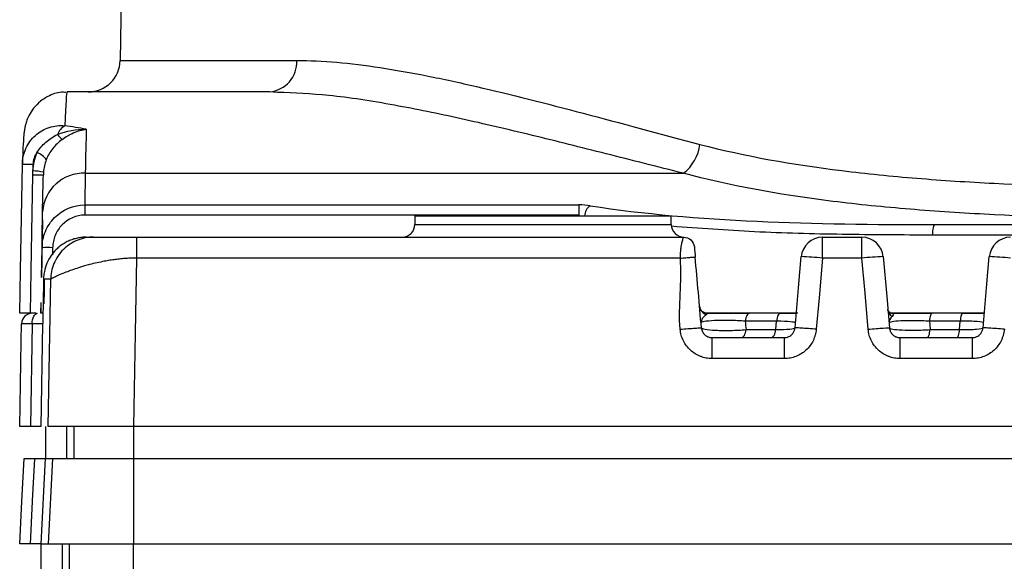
# Model space of a CAD drawing. Header units: millimetres. Extents: x 10 to 272, y 8 to 208.
# Tile 32 of 36: x 142 to 157, y 106 to 114. Entities that reach past the tile are written whole.
import ezdxf

# ---------------------------------------------------------------- set-up
doc = ezdxf.new("R2010")
doc.units = ezdxf.units.MM

msp = doc.modelspace()

# ---------------------------------------------------------------- linework, layer by layer
at = {"color": 7, "linetype": 'Continuous', "lineweight": 25}
for p, q in [((143.605, 119.534), (143.503, 113.714)), ((143.503, 113.714), (146.257, 113.714)), ((145.831, 113.222), (142.676, 113.222)), ((145.959, 113.215), (145.831, 113.222)), ((142.142, 112.088), (142.141, 111.991)), ((142.958, 111.953), (152.292, 111.953)), ((142.95, 111.459), (150.658, 111.459)), ((142.95, 111.459), (142.95, 111.3)), ((150.658, 111.459), (150.658, 111.3)), ((142.289, 111.226), (142.273, 110.329)), ((150.658, 111.3), (142.95, 111.3)), ((148.101, 111.289), (148.101, 111.156)), ((148.101, 111.289), (152.101, 111.289)), ((152.101, 111.156), (152.101, 111.289)), ((148.101, 111.156), (152.101, 111.156)), ((156.22, 111.152), (167.982, 111.152)), ((143.756, 110.956), (152.294, 110.956)), ((154.46, 110.628), (154.46, 110.956)), ((154.46, 110.956), (155.075, 110.956)), ((155.075, 110.628), (155.075, 110.956)), ((168.029, 110.988), (156.173, 110.988)), ((142.275, 110.328), (142.283, 110.792)), ((142.449, 110.792), (142.448, 110.68)), ((152.242, 110.628), (143.756, 110.628)), ((155.075, 110.628), (154.46, 110.628)), ((142.306, 110.301), (142.3, 109.909)), ((142.378, 108.002), (142.418, 110.301)), ((142.267, 109.938), (142.264, 109.769)), ((142.265, 109.769), (142.268, 109.937)), ((142.3, 109.909), (142.312, 109.914)), ((142.194, 109.769), (142.101, 109.769)), ((154.077, 109.769), (152.631, 109.769)), ((156.984, 109.769), (155.52, 109.769)), ((142.129, 109.605), (142.101, 108.002)), ((142.292, 109.605), (142.264, 108.002)), ((142.292, 109.614), (142.292, 109.605)), ((142.293, 109.605), (142.292, 109.605)), ((142.293, 109.605), (142.294, 109.614)), ((142.294, 109.616), (142.294, 109.611)), ((153.742, 109.645), (153.256, 109.645)), ((153.73, 109.513), (153.742, 109.645)), ((156.127, 109.645), (156.138, 109.513)), ((156.609, 109.645), (156.127, 109.645)), ((156.598, 109.513), (156.609, 109.645)), ((152.737, 109.389), (153.865, 109.389)), ((153.267, 109.513), (153.73, 109.513)), ((155.67, 109.389), (156.798, 109.389)), ((156.138, 109.513), (156.598, 109.513)), ((153.865, 109.062), (152.737, 109.062)), ((156.798, 109.062), (155.67, 109.062)), ((142.338, 108.002), (142.338, 107.502)), ((142.667, 108.002), (142.667, 107.502)), ((142.781, 108.002), (142.781, 107.502)), ((180.491, 108.002), (143.711, 108.002)), ((143.711, 108.002), (143.711, 107.502)), ((142.334, 107.502), (142.264, 106.169)), ((142.334, 107.502), (142.448, 107.502)), ((142.448, 107.502), (142.378, 106.169)), ((142.448, 107.502), (143.711, 107.502)), ((143.711, 107.502), (143.711, 106.169)), ((143.711, 107.502), (180.491, 107.502)), ((142.264, 106.169), (142.378, 106.169)), ((142.268, 105.669), (142.268, 106.169)), ((142.378, 106.169), (143.711, 106.169)), ((142.597, 106.169), (142.597, 105.669)), ((142.712, 105.669), (142.712, 106.169)), ((143.711, 106.169), (180.491, 106.169)), ((143.711, 105.669), (143.711, 106.169))]:
    msp.add_line(p, q, dxfattribs=at)
at = {"color": 7, "linetype": 'Continuous', "lineweight": 25, "flags": 128}
for points in [[(141.935, 109.769), (141.947, 110.435), (141.976, 112.088)], [(142.101, 109.769), (142.112, 110.435), (142.139, 111.927)], [(156.22, 111.152), (156.211, 111.149), (156.202, 111.14), (156.194, 111.125), (156.187, 111.104), (156.181, 111.08), (156.177, 111.051), (156.174, 111.02), (156.173, 110.988)], [(143.756, 110.628), (143.736, 109.457), (143.711, 108.002)], [(154.031, 109.541), (154.086, 110.163), (154.128, 110.652)], [(154.46, 110.628), (154.406, 110.007), (154.363, 109.518)], [(155.172, 109.518), (155.118, 110.14), (155.075, 110.628)], [(155.407, 110.652), (155.462, 110.03), (155.504, 109.541)], [(156.965, 109.541), (157.019, 110.163), (157.062, 110.652)], [(142.318, 110.306), (142.315, 110.129), (142.311, 109.914)], [(142.129, 109.605), (142.131, 109.637), (142.136, 109.668), (142.143, 109.696), (142.154, 109.721), (142.167, 109.741), (142.181, 109.756), (142.196, 109.765), (142.213, 109.769)], [(153.323, 109.769), (153.312, 109.766), (153.301, 109.76), (153.29, 109.749), (153.281, 109.734), (153.272, 109.716), (153.265, 109.695), (153.259, 109.671), (153.256, 109.645)], [(153.806, 109.769), (153.795, 109.766), (153.784, 109.76), (153.774, 109.749), (153.765, 109.734), (153.757, 109.716), (153.751, 109.695), (153.745, 109.671), (153.742, 109.645)], [(156.173, 109.769), (156.165, 109.766), (156.158, 109.76), (156.151, 109.749), (156.144, 109.734), (156.138, 109.716), (156.134, 109.695), (156.13, 109.671), (156.127, 109.645)], [(156.651, 109.769), (156.644, 109.766), (156.637, 109.76), (156.631, 109.749), (156.625, 109.734), (156.619, 109.716), (156.615, 109.695), (156.612, 109.671), (156.609, 109.645)], [(141.935, 108.002), (141.958, 109.335), (141.963, 109.605)], [(153.199, 109.389), (153.21, 109.391), (153.222, 109.398), (153.232, 109.409), (153.242, 109.424), (153.25, 109.442), (153.257, 109.463), (153.263, 109.487), (153.267, 109.513)], [(153.666, 109.389), (153.677, 109.391), (153.687, 109.398), (153.697, 109.409), (153.706, 109.424), (153.714, 109.442), (153.721, 109.463), (153.726, 109.487), (153.73, 109.513)], [(156.093, 109.389), (156.1, 109.391), (156.108, 109.398), (156.115, 109.409), (156.121, 109.424), (156.127, 109.442), (156.132, 109.463), (156.136, 109.487), (156.138, 109.513)], [(156.556, 109.389), (156.563, 109.391), (156.57, 109.398), (156.576, 109.409), (156.582, 109.424), (156.587, 109.442), (156.592, 109.463), (156.595, 109.487), (156.598, 109.513)], [(141.935, 106.169), (141.97, 106.834), (142.005, 107.502)], [(142.101, 106.169), (142.136, 106.834), (142.136, 106.841), (142.171, 107.502)]]:
    msp.add_lwpolyline(points, dxfattribs=at)
at = {"color": 7, "linetype": 'Continuous', "lineweight": 25}
for centre, radius, start, end in [((143.003, 113.722), 0.5, 270, 359), ((145.791, 113.687), 0.466, 274.8363, 3.3162), ((142.77, 112.467), 0.262, 119.2993, 159.4897), ((143.079, 112.986), 0.7, 217.6594, 226.3588), ((151.858, 112.498), 0.697, 308.5111, 352.2614), ((142.108, 111.996), 0.295, 35.0082, 70.8375), ((142.059, 109.004), 3.085, 88.4523, 91.5477), ((142.062, 110.621), 1.372, 79.7321, 86.7028), ((142.221, 114.994), 3.068, 268.4565, 271.551), ((142.931, 111.313), 0.64, 87.5631, 176.5759), ((150.941, 111.283), 0.193, 122.3778, 178.8345), ((147.901, 111.156), 0.2, 270, 0), ((152.301, 111.156), 0.2, 180, 270), ((154.46, 110.622), 0.333, 90, 175), ((155.075, 110.622), 0.333, 5, 90), ((157.394, 110.622), 0.333, 90, 175), ((142.366, 108.393), 2.4, 88.0108, 91.9892), ((153.96, 105.866), 4.789, 84.0057, 87.9894), ((155.575, 105.866), 4.789, 92.0106, 95.9943), ((156.894, 105.866), 4.789, 84.0057, 87.9894), ((152.695, 109.895), 0.154, 186.0715, 252.6784), ((142.13, 109.602), 0.167, 90.0001, 179), ((155.615, 109.839), 0.136, 186.256, 240.7596)]:
    msp.add_arc(centre, radius, start, end, dxfattribs=at)
msp.add_ellipse((135.24, 97.369), major_axis=(26.886, 0.49), ratio=0.589383, start_param=1.268336, end_param=1.281195, dxfattribs=at)
for points, knots in [([(146.257, 113.714), (146.655, 113.714), (147.089, 113.673), (147.793, 113.566), (148.037, 113.523), (148.54, 113.423), (148.798, 113.367), (150.12, 113.062), (151.279, 112.739), (152.548, 112.404)], [0, 0, 0, 0, 0.25, 0.25, 0.375, 0.375, 0.5, 0.5, 1, 1, 1, 1]), ([(142.656, 113.214), (142.632, 113.215), (142.535, 113.223), (142.381, 113.162), (142.227, 113.059), (142.125, 112.94), (142.067, 112.835), (142.036, 112.751), (142.019, 112.686), (142.008, 112.626), (141.999, 112.555), (141.99, 112.441), (141.983, 112.293), (141.978, 112.138), (141.976, 112.087)], [0, 0, 0, 0, 0.0161046, 0.067963, 0.1110023, 0.1490224, 0.1837322, 0.2167967, 0.2597871, 0.3204783, 0.4178571, 0.6065015, 0.8688705, 1, 1, 1, 1]), ([(152.292, 111.953), (151.885, 112.055), (151.072, 112.26), (149.915, 112.551), (148.809, 112.812), (147.746, 113.028), (146.779, 113.182), (146.22, 113.204), (145.959, 113.215)], [0, 0, 0, 0, 0.163797, 0.327585, 0.495385, 0.663159, 0.843215, 1, 1, 1, 1]), ([(141.976, 112.088), (141.977, 112.176), (141.996, 112.262), (142.066, 112.418), (142.117, 112.487), (142.242, 112.599), (142.315, 112.641), (142.474, 112.692), (142.557, 112.702), (142.641, 112.695)], [0, 0, 0, 0, 0.25, 0.25, 0.5, 0.5, 0.75, 0.75, 1, 1, 1, 1]), ([(142.595, 112.479), (142.653, 112.524), (142.714, 112.559), (142.842, 112.614), (142.908, 112.632), (142.973, 112.641)], [0, 0, 0, 0, 0.5, 0.5, 1, 1, 1, 1]), ([(142.204, 112.274), (142.24, 112.339), (142.287, 112.39), (142.395, 112.484), (142.457, 112.524), (142.524, 112.558)], [0, 0, 0, 0, 0.5, 0.5, 1, 1, 1, 1]), ([(142.595, 112.479), (142.542, 112.438), (142.492, 112.391), (142.407, 112.285), (142.373, 112.228), (142.349, 112.165)], [0, 0, 0, 0, 0.5, 0.5, 1, 1, 1, 1]), ([(152.548, 112.404), (153.256, 112.217), (153.995, 112.089), (155.145, 111.947), (155.535, 111.908), (156.33, 111.843), (156.733, 111.817), (157.945, 111.755), (158.762, 111.731), (160.415, 111.702), (161.251, 111.697), (162.941, 111.697), (163.781, 111.702), (165.44, 111.731), (166.261, 111.755), (167.479, 111.818), (167.882, 111.844), (168.673, 111.908), (169.062, 111.947), (170.208, 112.089), (170.946, 112.217), (171.654, 112.404)], [0, 0, 0, 0, 0.125, 0.125, 0.1875, 0.1875, 0.25, 0.25, 0.375, 0.375, 0.5, 0.5, 0.625, 0.625, 0.75, 0.75, 0.8125, 0.8125, 0.875, 0.875, 1, 1, 1, 1]), ([(171.911, 111.953), (171.19, 111.758), (170.438, 111.623), (169.265, 111.474), (168.867, 111.433), (168.056, 111.364), (167.642, 111.337), (166.389, 111.27), (165.544, 111.245), (164.262, 111.222), (163.832, 111.217), (162.967, 111.21), (162.532, 111.208), (161.222, 111.208), (160.36, 111.214), (158.657, 111.245), (157.816, 111.27), (156.571, 111.336), (156.157, 111.364), (155.342, 111.432), (154.942, 111.473), (153.765, 111.623), (153.012, 111.758), (152.292, 111.953)], [0, 0, 0, 0, 0.125, 0.125, 0.1875, 0.1875, 0.25, 0.25, 0.375, 0.375, 0.4375, 0.4375, 0.5, 0.5, 0.625, 0.625, 0.75, 0.75, 0.8125, 0.8125, 0.875, 0.875, 1, 1, 1, 1]), ([(142.283, 110.792), (142.284, 110.879), (142.302, 110.965), (142.37, 111.126), (142.419, 111.2), (142.602, 111.385), (142.774, 111.459), (142.95, 111.459)], [0, 0, 0, 0, 0.25, 0.25, 0.5, 0.5, 1, 1, 1, 1]), ([(150.837, 111.446), (151.674, 111.315), (152.542, 111.245), (154.337, 111.163), (155.264, 111.152), (156.22, 111.152)], [0, 0, 0, 0, 0.5, 0.5, 1, 1, 1, 1]), ([(142.95, 111.3), (142.817, 111.3), (142.688, 111.243), (142.55, 111.101), (142.514, 111.045), (142.464, 110.923), (142.451, 110.858), (142.449, 110.792)], [0, 0, 0, 0, 0.5, 0.5, 0.75, 0.75, 1, 1, 1, 1]), ([(156.173, 110.988), (155.703, 110.99), (154.762, 110.994), (153.401, 111.029), (152.535, 111.093), (152.108, 111.125)], [0, 0, 0, 0, 0.335879, 0.671735, 1, 1, 1, 1]), ([(142.973, 110.956), (142.95, 110.955), (142.904, 110.954), (142.834, 110.942), (142.763, 110.923), (142.693, 110.896), (142.625, 110.86), (142.561, 110.815), (142.492, 110.755), (142.42, 110.668), (142.356, 110.553), (142.32, 110.438), (142.308, 110.353), (142.307, 110.313), (142.306, 110.301)], [0, 0, 0, 0, 0.065721, 0.134046, 0.204728, 0.277447, 0.351812, 0.427372, 0.50363, 0.616637, 0.752756, 0.883596, 0.964399, 1, 1, 1, 1]), ([(143.084, 110.956), (143.006, 110.956), (142.922, 110.942), (142.76, 110.878), (142.682, 110.828), (142.552, 110.701), (142.501, 110.624), (142.435, 110.462), (142.419, 110.379), (142.418, 110.301)], [0, 0, 0, 0, 0.25, 0.25, 0.5, 0.5, 0.75, 0.75, 1, 1, 1, 1]), ([(142.973, 110.956), (142.976, 110.956), (142.981, 110.956), (142.997, 110.956), (143.019, 110.956), (143.048, 110.956), (143.072, 110.956), (143.084, 110.956)], [0, 0, 0, 0, 0.200002, 0.400001, 0.599999, 0.799998, 1, 1, 1, 1]), ([(143.084, 110.956), (143.084, 110.956), (143.085, 110.956), (143.085, 110.956), (143.087, 110.956), (143.094, 110.956), (143.115, 110.956), (143.171, 110.956), (143.262, 110.956), (143.374, 110.956), (143.478, 110.956), (143.567, 110.956), (143.66, 110.956), (143.724, 110.956), (143.756, 110.956)], [0, 0, 0, 0, 0.049263, 0.098527, 0.150027, 0.204229, 0.328046, 0.443732, 0.580494, 0.714096, 0.78504, 0.855949, 0.928772, 1, 1, 1, 1]), ([(143.756, 110.956), (143.756, 110.956), (143.756, 110.921), (143.756, 110.8), (143.756, 110.715), (143.756, 110.628)], [0, 0, 0, 0, 0.5, 0.5, 1, 1, 1, 1]), ([(152.242, 110.628), (152.242, 110.641), (152.242, 110.669), (152.245, 110.714), (152.25, 110.764), (152.257, 110.817), (152.269, 110.877), (152.282, 110.926), (152.292, 110.952), (152.294, 110.955), (152.294, 110.956)], [0, 0, 0, 0, 0.073217, 0.161042, 0.263626, 0.381057, 0.513386, 0.722191, 0.884364, 1, 1, 1, 1]), ([(152.294, 110.956), (152.336, 110.956), (152.377, 110.94), (152.437, 110.884), (152.457, 110.845), (152.461, 110.804)], [0, 0, 0, 0, 0.5, 0.5, 1, 1, 1, 1]), ([(152.461, 110.804), (152.461, 110.803), (152.461, 110.802), (152.461, 110.795), (152.462, 110.783), (152.464, 110.763), (152.467, 110.731), (152.47, 110.696), (152.473, 110.665), (152.474, 110.651), (152.474, 110.645)], [0, 0, 0, 0, 0.092506, 0.185939, 0.285075, 0.421055, 0.561394, 0.80602, 0.909862, 1, 1, 1, 1]), ([(143.756, 110.628), (143.73, 110.628), (143.677, 110.628), (143.597, 110.624), (143.513, 110.617), (143.428, 110.607), (143.341, 110.595), (143.245, 110.578), (143.138, 110.556), (143.036, 110.531), (142.929, 110.501), (142.789, 110.458), (142.642, 110.405), (142.529, 110.356), (142.464, 110.325), (142.427, 110.306), (142.421, 110.302), (142.418, 110.301)], [0, 0, 0, 0, 0.037032, 0.075634, 0.115846, 0.157702, 0.201233, 0.246467, 0.305412, 0.371577, 0.417703, 0.497342, 0.641471, 0.750176, 0.840111, 0.923292, 1, 1, 1, 1]), ([(152.242, 110.628), (152.269, 110.631), (152.299, 110.633), (152.356, 110.638), (152.384, 110.64), (152.429, 110.643), (152.447, 110.644), (152.469, 110.645), (152.474, 110.645), (152.474, 110.645)], [0, 0, 0, 0, 0.25, 0.25, 0.5, 0.5, 0.75, 0.75, 1, 1, 1, 1]), ([(142.3, 109.909), (142.299, 109.872), (142.298, 109.798), (142.296, 109.704), (142.294, 109.639), (142.294, 109.623), (142.294, 109.616)], [0, 0, 0, 0, 0.266812, 0.533639, 0.800474, 1, 1, 1, 1]), ([(152.653, 109.769), (152.651, 109.769), (152.645, 109.769), (152.613, 109.775), (152.57, 109.805), (152.544, 109.848), (152.544, 109.872), (152.544, 109.878)], [0, 0, 0, 0, 0.040747, 0.222895, 0.554583, 0.869889, 1, 1, 1, 1]), ([(142.297, 109.769), (142.295, 109.769), (142.28, 109.769), (142.268, 109.769), (142.266, 109.769), (142.265, 109.769)], [0, 0, 0, 0, 0.096892, 0.64354, 1, 1, 1, 1]), ([(152.649, 109.747), (152.623, 109.731), (152.6, 109.708), (152.57, 109.663), (152.562, 109.64), (152.564, 109.616)], [0, 0, 0, 0, 0.5, 0.5, 1, 1, 1, 1]), ([(152.655, 109.769), (152.663, 109.769), (152.665, 109.765), (152.661, 109.757), (152.656, 109.752), (152.649, 109.747)], [0, 0, 0, 0, 0.5, 0.5, 1, 1, 1, 1]), ([(152.655, 109.769), (152.747, 109.769), (152.861, 109.769), (153.037, 109.769), (153.097, 109.769), (153.213, 109.769), (153.269, 109.769), (153.323, 109.769)], [0, 0, 0, 0, 0.5, 0.5, 0.75, 0.75, 1, 1, 1, 1]), ([(153.806, 109.769), (153.831, 109.769), (153.925, 109.769), (153.998, 109.769), (154.051, 109.769)], [0, 0, 0, 0, 0.275306, 1, 1, 1, 1]), ([(155.535, 109.769), (155.535, 109.769), (155.537, 109.769), (155.529, 109.769), (155.504, 109.779), (155.483, 109.808), (155.48, 109.815), (155.48, 109.824), (155.48, 109.825)], [0, 0, 0, 0, 0.015166, 0.134209, 0.370185, 0.69665, 0.964746, 1, 1, 1, 1]), ([(155.535, 109.769), (155.547, 109.769), (155.555, 109.766), (155.565, 109.759), (155.566, 109.754), (155.565, 109.739), (155.557, 109.729), (155.548, 109.72)], [0, 0, 0, 0, 0.25, 0.25, 0.5, 0.5, 1, 1, 1, 1]), ([(155.535, 109.769), (155.617, 109.769), (155.721, 109.769), (155.888, 109.769), (155.946, 109.769), (156.061, 109.769), (156.117, 109.769), (156.173, 109.769)], [0, 0, 0, 0, 0.5, 0.5, 0.75, 0.75, 1, 1, 1, 1]), ([(156.651, 109.769), (156.708, 109.769), (156.836, 109.769), (156.931, 109.769), (156.984, 109.769)], [0, 0, 0, 0, 0.441972, 1, 1, 1, 1]), ([(142.294, 109.616), (142.294, 109.613), (142.293, 109.605), (142.293, 109.605), (142.293, 109.605)], [0, 0, 0, 0, 0.387627, 1, 1, 1, 1]), ([(152.239, 109.518), (152.278, 109.521), (152.32, 109.525), (152.402, 109.532), (152.441, 109.535), (152.506, 109.539), (152.531, 109.541), (152.564, 109.542), (152.571, 109.542), (152.571, 109.541)], [0, 0, 0, 0, 0.25, 0.25, 0.5, 0.5, 0.75, 0.75, 1, 1, 1, 1]), ([(153.256, 109.645), (153.179, 109.651), (153.094, 109.654), (152.927, 109.657), (152.844, 109.657), (152.707, 109.65), (152.653, 109.645), (152.581, 109.632), (152.564, 109.625), (152.564, 109.616)], [0, 0, 0, 0, 0.25, 0.25, 0.5, 0.5, 0.75, 0.75, 1, 1, 1, 1]), ([(152.571, 109.541), (152.573, 109.53), (152.576, 109.509), (152.588, 109.479), (152.604, 109.454), (152.624, 109.432), (152.646, 109.415), (152.669, 109.403), (152.692, 109.395), (152.715, 109.39), (152.73, 109.389), (152.737, 109.389)], [0, 0, 0, 0, 0.134379, 0.26294, 0.385683, 0.502607, 0.613713, 0.719003, 0.818479, 0.912143, 1, 1, 1, 1]), ([(152.571, 109.541), (152.572, 109.533), (152.592, 109.525), (152.669, 109.512), (152.726, 109.507), (152.864, 109.501), (152.944, 109.5), (153.107, 109.503), (153.191, 109.507), (153.267, 109.513)], [0, 0, 0, 0, 0.25, 0.25, 0.5, 0.5, 0.75, 0.75, 1, 1, 1, 1]), ([(153.73, 109.513), (153.82, 109.513), (153.896, 109.516), (154.002, 109.527), (154.031, 109.533), (154.031, 109.541)], [0, 0, 0, 0, 0.5, 0.5, 1, 1, 1, 1]), ([(154.038, 109.616), (154.038, 109.624), (154.012, 109.631), (153.91, 109.641), (153.833, 109.644), (153.742, 109.645)], [0, 0, 0, 0, 0.5, 0.5, 1, 1, 1, 1]), ([(153.865, 109.389), (153.876, 109.39), (153.899, 109.391), (153.934, 109.403), (153.969, 109.423), (153.999, 109.453), (154.023, 109.494), (154.028, 109.525), (154.031, 109.541)], [0, 0, 0, 0, 0.134039, 0.281131, 0.441276, 0.614474, 0.800719, 1, 1, 1, 1]), ([(154.363, 109.518), (154.324, 109.521), (154.282, 109.525), (154.2, 109.532), (154.161, 109.535), (154.096, 109.539), (154.071, 109.541), (154.038, 109.542), (154.031, 109.542), (154.031, 109.541)], [0, 0, 0, 0, 0.25, 0.25, 0.5, 0.5, 0.75, 0.75, 1, 1, 1, 1]), ([(155.172, 109.518), (155.259, 109.526), (155.345, 109.533), (155.468, 109.541), (155.504, 109.543), (155.504, 109.541)], [0, 0, 0, 0, 0.5, 0.5, 1, 1, 1, 1]), ([(156.127, 109.645), (156.052, 109.649), (155.971, 109.652), (155.818, 109.653), (155.745, 109.652), (155.624, 109.646), (155.576, 109.641), (155.513, 109.63), (155.497, 109.624), (155.498, 109.616)], [0, 0, 0, 0, 0.25, 0.25, 0.5, 0.5, 0.75, 0.75, 1, 1, 1, 1]), ([(155.504, 109.541), (155.506, 109.53), (155.509, 109.509), (155.521, 109.479), (155.538, 109.454), (155.557, 109.432), (155.579, 109.415), (155.602, 109.403), (155.625, 109.395), (155.648, 109.39), (155.663, 109.389), (155.67, 109.389)], [0, 0, 0, 0, 0.134379, 0.26294, 0.385683, 0.502607, 0.613713, 0.719003, 0.818479, 0.912143, 1, 1, 1, 1]), ([(155.504, 109.541), (155.505, 109.534), (155.523, 109.527), (155.591, 109.516), (155.64, 109.512), (155.762, 109.506), (155.835, 109.505), (155.985, 109.506), (156.064, 109.509), (156.138, 109.513)], [0, 0, 0, 0, 0.25, 0.25, 0.5, 0.5, 0.75, 0.75, 1, 1, 1, 1]), ([(156.598, 109.513), (156.703, 109.512), (156.797, 109.515), (156.928, 109.525), (156.964, 109.533), (156.965, 109.541)], [0, 0, 0, 0, 0.5, 0.5, 1, 1, 1, 1]), ([(156.971, 109.616), (156.972, 109.625), (156.939, 109.633), (156.811, 109.643), (156.717, 109.646), (156.609, 109.645)], [0, 0, 0, 0, 0.5, 0.5, 1, 1, 1, 1]), ([(156.798, 109.389), (156.81, 109.39), (156.833, 109.391), (156.868, 109.403), (156.902, 109.423), (156.932, 109.453), (156.956, 109.494), (156.962, 109.525), (156.965, 109.541)], [0, 0, 0, 0, 0.1340393, 0.2811305, 0.4412763, 0.6144744, 0.8007187, 1, 1, 1, 1]), ([(157.297, 109.518), (157.257, 109.521), (157.215, 109.525), (157.134, 109.532), (157.094, 109.535), (157.03, 109.539), (157.004, 109.541), (156.972, 109.542), (156.965, 109.542), (156.965, 109.541)], [0, 0, 0, 0, 0.25, 0.25, 0.5, 0.5, 0.75, 0.75, 1, 1, 1, 1]), ([(152.737, 109.062), (152.722, 109.062), (152.691, 109.063), (152.645, 109.07), (152.6, 109.08), (152.542, 109.1), (152.472, 109.134), (152.398, 109.19), (152.335, 109.259), (152.287, 109.339), (152.252, 109.426), (152.243, 109.487), (152.239, 109.518)], [0, 0, 0, 0, 0.062082, 0.123991, 0.186268, 0.249446, 0.374477, 0.498751, 0.622897, 0.748779, 0.874884, 1, 1, 1, 1]), ([(152.737, 109.062), (152.737, 109.101), (152.737, 109.142), (152.737, 109.223), (152.737, 109.262), (152.737, 109.325), (152.737, 109.35), (152.737, 109.382), (152.737, 109.389), (152.737, 109.389)], [0, 0, 0, 0, 0.25, 0.25, 0.5, 0.5, 0.75, 0.75, 1, 1, 1, 1]), ([(154.363, 109.518), (154.362, 109.503), (154.358, 109.472), (154.347, 109.427), (154.332, 109.383), (154.307, 109.326), (154.267, 109.259), (154.204, 109.19), (154.13, 109.134), (154.047, 109.093), (153.957, 109.067), (153.896, 109.063), (153.865, 109.062)], [0, 0, 0, 0, 0.062604, 0.125017, 0.187795, 0.251484, 0.376892, 0.50151, 0.625312, 0.750814, 0.87591, 1, 1, 1, 1]), ([(153.865, 109.062), (153.865, 109.148), (153.865, 109.233), (153.865, 109.354), (153.865, 109.389), (153.865, 109.389)], [0, 0, 0, 0, 0.5, 0.5, 1, 1, 1, 1]), ([(155.67, 109.062), (155.655, 109.062), (155.624, 109.063), (155.579, 109.07), (155.534, 109.08), (155.475, 109.1), (155.405, 109.134), (155.331, 109.19), (155.269, 109.259), (155.22, 109.339), (155.185, 109.426), (155.177, 109.487), (155.172, 109.518)], [0, 0, 0, 0, 0.062082, 0.123991, 0.186268, 0.249446, 0.374477, 0.498751, 0.622897, 0.748779, 0.874884, 1, 1, 1, 1]), ([(155.67, 109.062), (155.67, 109.101), (155.67, 109.142), (155.67, 109.223), (155.67, 109.262), (155.67, 109.325), (155.67, 109.35), (155.67, 109.382), (155.67, 109.389), (155.67, 109.389)], [0, 0, 0, 0, 0.25, 0.25, 0.5, 0.5, 0.75, 0.75, 1, 1, 1, 1]), ([(157.297, 109.518), (157.295, 109.503), (157.291, 109.472), (157.281, 109.427), (157.266, 109.383), (157.241, 109.326), (157.2, 109.259), (157.138, 109.19), (157.064, 109.134), (156.98, 109.093), (156.891, 109.067), (156.829, 109.063), (156.798, 109.062)], [0, 0, 0, 0, 0.062604, 0.125017, 0.187795, 0.251484, 0.376892, 0.50151, 0.625312, 0.750814, 0.87591, 1, 1, 1, 1]), ([(156.798, 109.062), (156.798, 109.148), (156.798, 109.233), (156.798, 109.354), (156.798, 109.389), (156.798, 109.389)], [0, 0, 0, 0, 0.5, 0.5, 1, 1, 1, 1]), ([(143.711, 108.002), (143.624, 108.002), (143.539, 108.002), (143.37, 108.002), (143.287, 108.002), (143.127, 108.002), (143.051, 108.002), (142.907, 108.002), (142.839, 108.002), (142.716, 108.002), (142.661, 108.002), (142.563, 108.002), (142.521, 108.002), (142.419, 108.002), (142.382, 108.002), (142.378, 108.002)], [0, 0, 0, 0, 0.125, 0.125, 0.25, 0.25, 0.375, 0.375, 0.5, 0.5, 0.625, 0.625, 0.75, 0.75, 1, 1, 1, 1])]:
    msp.add_open_spline(points, degree=3, knots=knots, dxfattribs=at)
for points in [[(142.676, 113.222), (142.663, 113.222), (142.652, 113.046), (142.641, 112.695)], [(142.524, 112.558), (142.666, 112.614), (142.82, 112.641), (142.973, 112.641)], [(142.973, 112.641), (142.968, 112.455), (142.963, 112.225), (142.958, 111.953)], [(142.141, 111.991), (142.148, 112.089), (142.169, 112.184), (142.204, 112.274)], [(142.204, 112.274), (142.166, 112.223), (142.144, 112.156), (142.142, 112.088)], [(142.349, 112.165), (142.325, 112.102), (142.311, 112.038), (142.306, 111.971)], [(142.139, 111.927), (142.139, 111.948), (142.14, 111.969), (142.141, 111.991)], [(142.291, 111.351), (142.296, 111.573), (142.3, 111.764), (142.304, 111.927)], [(142.306, 111.971), (142.305, 111.956), (142.305, 111.941), (142.304, 111.927)], [(142.958, 111.953), (142.954, 111.75), (142.951, 111.585), (142.95, 111.459)], [(150.837, 111.446), (150.784, 111.454), (150.722, 111.459), (150.658, 111.459)], [(142.283, 110.792), (142.284, 110.931), (142.287, 111.117), (142.291, 111.351)], [(152.239, 109.518), (152.207, 109.885), (152.274, 110.261), (152.242, 110.628)], [(152.571, 109.541), (152.539, 109.908), (152.507, 110.277), (152.474, 110.645)], [(142.418, 110.301), (142.353, 110.301), (142.316, 110.301), (142.306, 110.301)], [(142.101, 109.769), (141.999, 109.769), (141.935, 109.769), (141.935, 109.769)], [(155.548, 109.72), (155.515, 109.688), (155.495, 109.652), (155.498, 109.616)], [(142.129, 109.605), (142.027, 109.605), (141.963, 109.605), (141.963, 109.605)], [(142.295, 109.605), (142.295, 109.605), (142.23, 109.605), (142.129, 109.605)], [(153.256, 109.645), (153.259, 109.601), (153.263, 109.557), (153.267, 109.513)], [(142.101, 108.002), (141.999, 108.002), (141.935, 108.002), (141.935, 108.002)], [(142.267, 108.002), (142.267, 108.002), (142.202, 108.002), (142.101, 108.002)], [(142.005, 107.502), (142.005, 107.502), (142.069, 107.502), (142.171, 107.502)], [(142.171, 107.502), (142.272, 107.502), (142.337, 107.502), (142.337, 107.502)], [(142.101, 106.169), (141.999, 106.169), (141.935, 106.169), (141.935, 106.169)], [(142.267, 106.169), (142.267, 106.169), (142.202, 106.169), (142.101, 106.169)]]:
    msp.add_open_spline(points, degree=3, dxfattribs=at)

doc.saveas('drawing.dxf')
